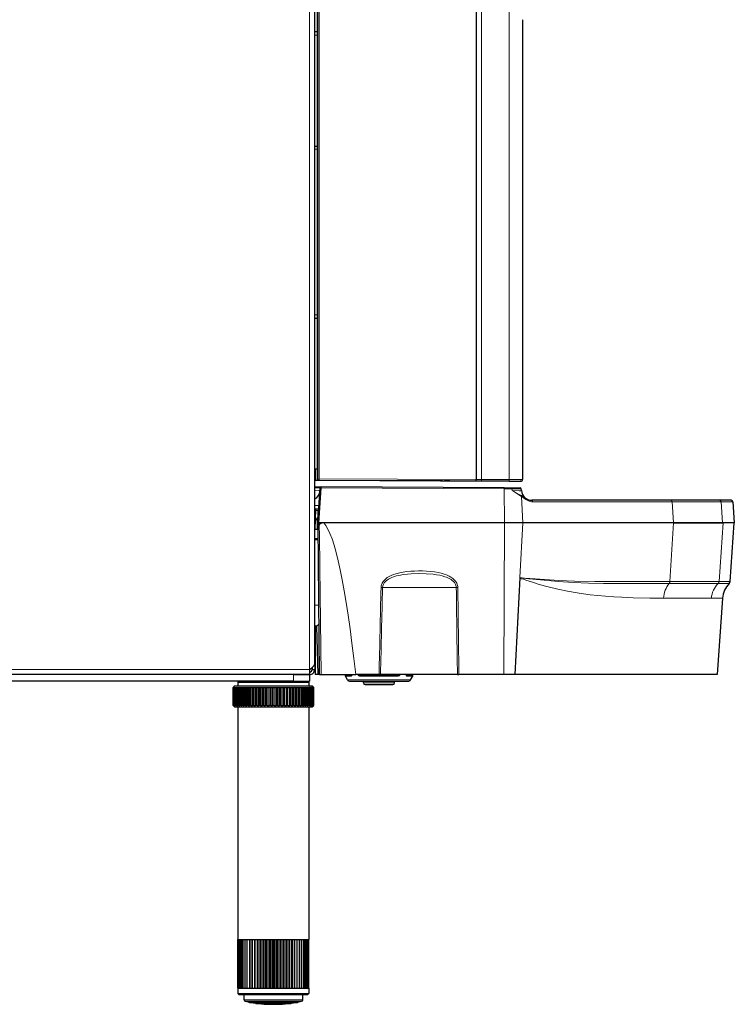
# Model space of a CAD drawing. Extents: x -370 to 1872, y -943 to 1937.
# Tile 19 of 43: x 1650 to 1872, y -16 to 288. Entities that reach past the tile are written whole.
import ezdxf

# ---------------------------------------------------------------- set-up
doc = ezdxf.new("R2010")
doc.units = 0

msp = doc.modelspace()

# ---------------------------------------------------------------- linework, layer by layer
at = {"color": 7, "lineweight": 15}
for p, q in [((1740.0802, 87.337265), (1740.0802, 719.127319)), ((1793.378296, 366.782043), (1793.378296, 146.136353)), ((1801.889404, 288.407501), (1801.889404, 146.096664)), ((1741.680176, 283.624542), (1742.447144, 283.611145)), ((1741.680176, 248.299118), (1742.447266, 248.312515)), ((1741.680176, 197.053864), (1742.447266, 197.040482)), ((1741.955933, 145.875763), (1741.955933, 149.446106)), ((1791.69751, 146.144196), (1742.947266, 146.371552)), ((1741.68042, 143.536926), (1743.390991, 143.53862)), ((1791.574707, 145.644592), (1742.600586, 145.872986)), ((1742.952026, 132.682953), (1743.711182, 143.53862)), ((1800.355713, 143.274506), (1743.711182, 143.53862)), ((1781.139893, 145.679626), (1780.627075, 145.679596)), ((1782.005493, 145.684418), (1805.284424, 145.575745)), ((1793.341064, 145.636353), (1791.574707, 145.644592)), ((1793.378296, 146.136353), (1791.69751, 146.144974)), ((1801.852173, 145.596649), (1793.341064, 145.636353)), ((1801.889404, 146.096664), (1793.378296, 146.136353)), ((1800.355713, 143.274506), (1800.407471, 132.682953)), ((1800.355713, 143.274506), (1802.752686, 143.263763)), ((1801.852173, 145.596649), (1805.573242, 145.579254)), ((1801.889404, 146.096664), (1806.075439, 146.079254)), ((1802.831421, 142.674728), (1802.752686, 143.263763)), ((1805.573242, 145.574387), (1805.284424, 145.575745)), ((1805.682129, 140.879639), (1806.106445, 132.682953)), ((1809.241333, 139.232819), (1852.360596, 139.232819)), ((1867.50061, 139.232819), (1852.360596, 139.232819)), ((1852.360596, 139.232819), (1852.744507, 132.682953)), ((1871.16272, 139.232819), (1867.50061, 139.232819)), ((1867.50061, 139.232819), (1867.957031, 132.682953)), ((1741.865234, 136.565155), (1742.742554, 136.565155)), ((1742.894531, 136.44603), (1742.70459, 136.44603)), ((1742.454712, 130.68309), (1742.428589, 133.675125)), ((1743.066284, 132.005554), (1742.743408, 131.998795)), ((1743.05835, 132.682953), (1743.066284, 132.005554)), ((1800.199097, 85.736946), (1800.428101, 132.682953)), ((1805.218262, 115.777733), (1806.093262, 132.682953)), ((1851.682983, 114.5495), (1852.74585, 132.682953)), ((1866.880127, 114.549553), (1868.144043, 132.682953)), ((1742.779419, 127.879608), (1741.680176, 127.879608)), ((1742.782837, 127.48484), (1741.680176, 127.48484)), ((1851.435303, 113.90712), (1866.585449, 113.90712)), ((1851.682983, 114.5495), (1866.880127, 114.549553)), ((1870.058472, 113.907127), (1866.585449, 113.90712)), ((1870.354004, 114.549515), (1866.880127, 114.549553)), ((1764.060059, 112.678772), (1762.673584, 112.678772)), ((1785.511841, 112.678772), (1764.060059, 112.678772)), ((1742.959595, 107.230904), (1741.680176, 107.237793)), ((1849.69751, 109.410446), (1864.523926, 109.410095)), ((1864.523926, 109.410095), (1867.989746, 109.410416)), ((1742.366577, 100.790848), (1741.680176, 100.794571)), ((1742.36499, 100.738724), (1741.680176, 100.743362)), ((1742.3573, 100.710861), (1741.680176, 100.71315)), ((1740.0802, 87.337265), (1299.280273, 87.337265)), ((1735.0802, 85.737259), (1735.0802, 83.737259)), ((1752.944458, 85.546638), (1751.093628, 85.546638)), ((1752.944458, 85.546638), (1752.941528, 85.736946)), ((1755.640991, 85.546638), (1755.642456, 85.736984)), ((1761.594727, 85.546638), (1755.640991, 85.546638)), ((1761.594727, 85.546638), (1767.548584, 85.546638)), ((1767.548584, 85.546638), (1767.547119, 85.736946)), ((1770.244995, 85.546638), (1770.248047, 85.736946)), ((1770.244995, 85.546638), (1772.095947, 85.546638)), ((1752.999634, 85.300995), (1751.160522, 85.300995)), ((1751.80603, 84.182945), (1761.594727, 84.182945)), ((1761.594727, 85.300995), (1755.678955, 85.300995)), ((1756.790405, 83.178581), (1761.594727, 83.178581)), ((1761.594727, 85.300995), (1767.510498, 85.300995)), ((1771.383423, 84.182945), (1761.594727, 84.182945)), ((1766.399048, 83.178581), (1761.594727, 83.178581)), ((1770.189819, 85.300995), (1772.028931, 85.300995)), ((1733.24292, -14.859764), (1719.780273, -14.859764)), ((1737.980225, -14.859764), (1733.24292, -14.859764)), ((1733.053101, -15.348862), (1720.176392, -15.348862)), ((1737.584106, -15.348862), (1733.053101, -15.348862))]:
    msp.add_line(p, q, dxfattribs=at)
at = {"color": 7, "lineweight": 30}
for p, q in [((1742.447266, 719.172729), (1742.447266, 145.873703)), ((1742.947266, 719.150391), (1742.947266, 146.371552)), ((1741.680176, 89.117493), (1741.680176, 718.737305)), ((1791.69751, 366.782043), (1791.69751, 146.144196)), ((1806.075439, 288.408936), (1806.075439, 288.397156)), ((1806.075439, 288.397156), (1806.075439, 146.079254)), ((1742.447266, 284.604065), (1741.680176, 284.617432)), ((1741.680176, 249.29895), (1742.447144, 249.312347)), ((1741.680176, 196.054016), (1742.447144, 196.040619)), ((1741.680176, 149.44371), (1741.955933, 149.446106)), ((1741.955933, 149.446106), (1742.447021, 149.450409)), ((1742.947266, 146.371552), (1742.947266, 145.872681)), ((1781.139893, 145.679626), (1741.679932, 145.863846)), ((1780.627075, 145.679596), (1741.679932, 145.86145)), ((1741.680176, 145.877045), (1741.955933, 145.875763)), ((1741.680176, 145.876587), (1781.820435, 145.689667)), ((1780.627075, 145.684006), (1741.680176, 145.865356)), ((1741.680176, 143.827072), (1743.69165, 143.817688)), ((1741.955933, 145.875763), (1742.447021, 145.873474)), ((1742.600586, 145.872986), (1742.447266, 145.873703)), ((1742.947266, 145.872681), (1742.600586, 145.872986)), ((1742.631836, 132.682953), (1743.390991, 143.53862)), ((1800.336304, 143.553574), (1743.69165, 143.817688)), ((1781.143677, 145.683975), (1780.630859, 145.68399)), ((1780.630859, 145.679596), (1781.143799, 145.679611)), ((1791.574707, 145.639359), (1781.256592, 145.687454)), ((1781.259521, 145.687851), (1781.820435, 145.685242)), ((1783.052368, 145.683914), (1781.820435, 145.689667)), ((1783.052368, 145.679504), (1781.820435, 145.685242)), ((1782.005493, 145.684891), (1782.005371, 145.688202)), ((1783.52832, 145.681686), (1782.005493, 145.688782)), ((1782.005493, 145.688766), (1805.284424, 145.580368)), ((1783.52832, 145.677307), (1782.005493, 145.684418)), ((1783.52832, 145.681686), (1783.052368, 145.683914)), ((1783.52832, 145.677307), (1783.052368, 145.679504)), ((1793.341064, 145.631134), (1791.574707, 145.639359)), ((1801.852173, 145.591446), (1793.341064, 145.631134)), ((1800.336304, 143.553574), (1802.640747, 143.542831)), ((1801.852173, 145.591446), (1805.573242, 145.574158)), ((1802.640869, 143.542831), (1805.338013, 143.530258)), ((1805.572754, 145.579025), (1805.284424, 145.580368)), ((1805.67627, 142.674728), (1805.635986, 143.25119)), ((1851.942505, 139.697952), (1808.868408, 139.697952)), ((1867.00354, 139.697952), (1851.942505, 139.697952)), ((1870.66394, 139.697952), (1867.00354, 139.697952)), ((1871.16272, 139.232819), (1871.620728, 132.682953)), ((1742.932617, 136.982941), (1741.680176, 136.982941)), ((1741.872559, 136.982941), (1741.762939, 130.70195)), ((1742.704834, 136.430771), (1742.70459, 136.44603)), ((1742.72583, 134.025085), (1742.704834, 136.430771)), ((1742.63208, 132.682953), (1742.952026, 132.682953)), ((1742.737427, 132.682953), (1742.743408, 131.998505)), ((1743.05603, 132.682953), (1742.737671, 132.682953)), ((1743.147217, 85.736946), (1742.743408, 131.998795)), ((1800.407471, 132.682953), (1742.952026, 132.682953)), ((1743.057983, 132.682953), (1743.05603, 132.682953)), ((1744.462402, 132.682953), (1743.05835, 132.682953)), ((1800.428101, 132.682953), (1744.462402, 132.682953)), ((1806.106445, 132.682953), (1800.407471, 132.682953)), ((1806.093262, 132.682953), (1800.428101, 132.682953)), ((1852.74585, 132.682953), (1806.093262, 132.682953)), ((1852.744507, 132.682953), (1806.106445, 132.682953)), ((1867.957031, 132.682953), (1852.744507, 132.682953)), ((1852.74585, 132.682953), (1868.144043, 132.682953)), ((1871.620728, 132.682953), (1867.957031, 132.682953)), ((1871.62207, 132.682953), (1868.144043, 132.682953)), ((1870.354004, 114.549515), (1871.62207, 132.682953)), ((1741.680176, 130.70195), (1741.762939, 130.70195)), ((1742.754883, 130.68309), (1741.680176, 130.68309)), ((1742.781128, 127.68309), (1741.680176, 127.68309)), ((1805.216553, 115.742821), (1803.65625, 85.736946)), ((1805.217285, 115.759689), (1805.216553, 115.742821)), ((1805.217285, 115.759689), (1805.218262, 115.777733)), ((1867.989746, 109.410416), (1866.334351, 85.736946)), ((1742.189941, 100.682945), (1741.680176, 100.682945)), ((1741.813721, 100.682945), (1741.813721, 85.736946)), ((1742.3573, 100.710861), (1742.365723, 100.713203)), ((1742.757812, 85.736946), (1742.363647, 100.789482)), ((1742.366089, 100.790733), (1742.36377, 100.789597)), ((1741.680176, 99.13726), (1741.680176, 87.337265)), ((1741.680176, 89.105804), (1741.680176, 89.117493)), ((1740.0802, 85.737259), (1299.280273, 85.737259)), ((1735.0802, 85.737259), (1550.337036, 85.737259)), ((1735.0802, 85.737259), (1740.0802, 85.737259)), ((1740.0802, 87.337265), (1740.0802, 85.737259)), ((1740.0802, 85.737259), (1740.0802, 83.737259)), ((1740.880249, 87.930672), (1740.880249, 87.337265)), ((1740.880249, 87.337265), (1741.680176, 87.337265)), ((1742.757812, 85.736946), (1741.813721, 85.736946)), ((1743.147217, 85.736946), (1742.757812, 85.736946)), ((1743.147461, 85.736946), (1743.626465, 85.736946)), ((1743.626465, 85.736946), (1754.359131, 85.736946)), ((1751.093628, 85.546638), (1751.091919, 85.736946)), ((1761.60791, 85.736946), (1754.359131, 85.736946)), ((1762.05896, 85.736946), (1761.60791, 85.736946)), ((1763.15686, 85.736946), (1762.05896, 85.736946)), ((1785.864868, 85.736946), (1763.15686, 85.736946)), ((1772.095947, 85.546638), (1772.097534, 85.736946)), ((1785.864868, 85.736946), (1786.331543, 85.736946)), ((1800.199097, 85.736946), (1786.331543, 85.736946)), ((1803.65625, 85.736946), (1800.199097, 85.736946)), ((1866.334351, 85.736946), (1803.65271, 85.736946)), ((1735.0802, 83.737259), (1550.337036, 83.737259)), ((1718.180176, 83.737259), (1717.880249, 83.437263)), ((1717.880249, 83.437263), (1723.606567, 83.437263)), ((1717.880249, 83.437263), (1717.880249, 82.237267)), ((1718.180176, 83.737259), (1723.750366, 83.737259)), ((1723.606567, 83.437263), (1739.880249, 83.437263)), ((1723.750366, 83.737259), (1739.5802, 83.737259)), ((1735.0802, 83.737259), (1740.0802, 83.737259)), ((1739.5802, 83.737259), (1739.880249, 83.437263)), ((1739.880249, 83.437263), (1739.880249, 82.237267)), ((1739.880249, 83.437263), (1739.880249, 82.237267)), ((1751.80603, 84.182945), (1751.160522, 85.300995)), ((1752.672119, 83.682945), (1761.594727, 83.682945)), ((1756.790405, 83.178581), (1756.786011, 83.682945)), ((1757.290405, 82.682945), (1761.594727, 82.682945)), ((1761.594727, 83.682945), (1770.517334, 83.682945)), ((1761.594727, 82.682945), (1765.899048, 82.682945)), ((1766.399048, 83.178581), (1766.403442, 83.682945)), ((1771.383423, 84.182945), (1772.028931, 85.300995)), ((1716.880249, 82.237267), (1716.380249, 81.737267)), ((1716.380249, 81.737267), (1716.38269, 81.737267)), ((1716.38269, 81.737267), (1716.408447, 81.737267)), ((1716.38269, 76.237267), (1716.38269, 81.737267)), ((1716.408447, 76.237267), (1716.408447, 81.737267)), ((1716.408447, 81.737267), (1716.452026, 81.737267)), ((1716.452026, 81.737267), (1716.529175, 81.737267)), ((1716.452026, 76.237267), (1716.452026, 81.737267)), ((1716.529175, 76.237267), (1716.529175, 81.737267)), ((1716.529175, 81.737267), (1716.615967, 81.737267)), ((1716.615967, 81.737267), (1716.743896, 81.737267)), ((1716.615967, 76.237267), (1716.615967, 81.737267)), ((1716.743896, 76.237267), (1716.743896, 81.737267)), ((1716.743896, 81.737267), (1716.873291, 81.737267)), ((1716.873291, 81.737267), (1717.050903, 81.737267)), ((1716.873291, 76.237267), (1716.873291, 81.737267)), ((1716.880249, 82.237267), (1739.411255, 82.237267)), ((1717.050903, 76.237267), (1717.050903, 81.737267)), ((1717.050903, 81.737267), (1717.221924, 81.737267)), ((1717.221924, 81.737267), (1717.447998, 81.737267)), ((1717.221924, 76.237267), (1717.221924, 81.737267)), ((1717.447998, 76.237267), (1717.447998, 81.737267)), ((1717.447998, 81.737267), (1717.659302, 81.737267)), ((1717.659302, 81.737267), (1717.932129, 81.737267)), ((1717.659302, 76.237267), (1717.659302, 81.737267)), ((1717.932129, 76.237267), (1717.932129, 81.737267)), ((1717.932129, 81.737267), (1718.182129, 81.737267)), ((1718.182129, 76.237267), (1718.182129, 81.737267)), ((1718.182129, 81.737267), (1718.499512, 81.737267)), ((1718.499512, 76.237267), (1718.499512, 81.737267)), ((1718.499512, 81.737267), (1718.786255, 81.737267)), ((1718.786255, 76.237267), (1718.786255, 81.737267)), ((1718.786255, 81.737267), (1719.145874, 81.737267)), ((1719.145874, 76.237267), (1719.145874, 81.737267)), ((1719.145874, 81.737267), (1719.467285, 81.737267)), ((1719.467285, 76.237267), (1719.467285, 81.737267)), ((1719.467285, 81.737267), (1719.866333, 81.737267)), ((1719.866333, 76.237267), (1719.866333, 81.737267)), ((1719.866333, 81.737267), (1720.219971, 81.737267)), ((1720.219971, 76.237267), (1720.219971, 81.737267)), ((1720.219971, 81.737267), (1720.655518, 81.737267)), ((1720.655518, 76.237267), (1720.655518, 81.737267)), ((1720.655518, 81.737267), (1721.038452, 81.737267)), ((1720.976929, 76.237267), (1720.976929, 81.737267)), ((1721.038452, 76.237267), (1721.038452, 81.737267)), ((1721.038452, 81.737267), (1721.507202, 81.737267)), ((1721.507202, 76.237267), (1721.507202, 81.737267)), ((1721.507202, 81.737267), (1721.916748, 81.737267)), ((1721.793945, 76.237267), (1721.793945, 81.737267)), ((1721.916748, 76.237267), (1721.916748, 81.737267)), ((1721.916748, 81.737267), (1722.414917, 81.737267)), ((1722.414917, 76.237267), (1722.414917, 81.737267)), ((1722.414917, 81.737267), (1722.8479, 81.737267)), ((1722.665039, 76.237267), (1722.665039, 81.737267)), ((1722.8479, 76.237267), (1722.8479, 81.737267)), ((1722.8479, 81.737267), (1723.371948, 81.737267)), ((1723.371948, 76.237267), (1723.371948, 81.737267)), ((1723.371948, 81.737267), (1723.825195, 81.737267)), ((1723.583252, 76.237267), (1723.583252, 81.737267)), ((1723.825195, 76.237267), (1723.825195, 81.737267)), ((1723.825195, 81.737267), (1724.37085, 81.737267)), ((1724.37085, 76.237267), (1724.37085, 81.737267)), ((1724.37085, 81.737267), (1724.84082, 81.737267)), ((1724.541992, 76.237267), (1724.541992, 81.737267)), ((1724.84082, 76.237267), (1724.84082, 81.737267)), ((1724.84082, 81.737267), (1725.404175, 81.737267)), ((1725.404175, 76.237267), (1725.404175, 81.737267)), ((1725.404175, 81.737267), (1725.887085, 81.737267)), ((1725.533569, 76.237267), (1725.533569, 81.737267)), ((1725.887085, 76.237267), (1725.887085, 81.737267)), ((1725.887085, 81.737267), (1726.463867, 81.737267)), ((1726.463867, 76.237267), (1726.463867, 81.737267)), ((1726.463867, 81.737267), (1726.956299, 81.737267)), ((1726.550659, 76.237267), (1726.550659, 81.737267)), ((1726.956299, 76.237267), (1726.956299, 81.737267)), ((1726.956299, 81.737267), (1727.541992, 81.737267)), ((1727.541992, 76.237267), (1727.541992, 81.737267)), ((1727.541992, 81.737267), (1728.040039, 81.737267)), ((1727.585571, 76.237267), (1727.585571, 81.737267)), ((1728.040039, 76.237267), (1728.040039, 81.737267)), ((1728.040039, 81.737267), (1728.630249, 81.737267)), ((1728.630249, 76.237267), (1728.630249, 81.737267)), ((1728.630249, 81.737267), (1729.130249, 81.737267)), ((1729.130249, 76.237267), (1729.130249, 81.737267)), ((1729.130249, 81.737267), (1729.720459, 81.737267)), ((1729.720459, 76.237267), (1729.720459, 81.737267)), ((1729.720459, 81.737267), (1730.218506, 81.737267)), ((1730.174927, 76.237267), (1730.174927, 81.737267)), ((1730.218506, 81.737267), (1730.804199, 81.737267)), ((1730.218506, 76.237267), (1730.218506, 81.737267)), ((1730.804199, 76.237267), (1730.804199, 81.737267)), ((1730.804199, 81.737267), (1731.296631, 81.737267)), ((1731.209717, 76.237267), (1731.209717, 81.737267)), ((1731.296631, 81.737267), (1731.873291, 81.737267)), ((1731.296631, 76.237267), (1731.296631, 81.737267)), ((1731.873291, 76.237267), (1731.873291, 81.737267)), ((1731.873291, 81.737267), (1732.356323, 81.737267)), ((1732.226807, 76.237267), (1732.226807, 81.737267)), ((1732.356323, 81.737267), (1732.919678, 81.737267)), ((1732.356323, 76.237267), (1732.356323, 81.737267)), ((1732.919678, 76.237267), (1732.919678, 81.737267)), ((1732.919678, 81.737267), (1733.389526, 81.737267)), ((1733.218506, 76.237267), (1733.218506, 81.737267)), ((1733.389526, 81.737267), (1733.935303, 81.737267)), ((1733.389526, 76.237267), (1733.389526, 81.737267)), ((1733.935303, 76.237267), (1733.935303, 81.737267)), ((1733.935303, 81.737267), (1734.388428, 81.737267)), ((1734.177124, 76.237267), (1734.177124, 81.737267)), ((1734.388428, 81.737267), (1734.912476, 81.737267)), ((1734.388428, 76.237267), (1734.388428, 81.737267)), ((1734.912476, 76.237267), (1734.912476, 81.737267)), ((1734.912476, 81.737267), (1735.345459, 81.737267)), ((1735.095459, 76.237267), (1735.095459, 81.737267)), ((1735.345459, 81.737267), (1735.84375, 81.737267)), ((1735.345459, 76.237267), (1735.345459, 81.737267)), ((1735.84375, 76.237267), (1735.84375, 81.737267)), ((1735.84375, 81.737267), (1736.253296, 81.737267)), ((1735.966431, 76.237267), (1735.966431, 81.737267)), ((1736.253296, 81.737267), (1736.721924, 81.737267)), ((1736.253296, 76.237267), (1736.253296, 81.737267)), ((1736.721924, 76.237267), (1736.721924, 81.737267)), ((1736.721924, 81.737267), (1737.10498, 81.737267)), ((1736.783447, 76.237267), (1736.783447, 81.737267)), ((1737.10498, 76.237267), (1737.10498, 81.737267)), ((1737.10498, 81.737267), (1737.540527, 81.737267)), ((1737.540527, 76.237267), (1737.540527, 81.737267)), ((1737.540527, 81.737267), (1737.894043, 81.737267)), ((1737.894043, 76.237267), (1737.894043, 81.737267)), ((1737.894043, 81.737267), (1738.293213, 81.737267)), ((1738.293213, 76.237267), (1738.293213, 81.737267)), ((1738.293213, 81.737267), (1738.614502, 81.737267)), ((1738.614502, 81.737267), (1738.974121, 81.737267)), ((1738.614502, 76.237267), (1738.614502, 81.737267)), ((1738.974121, 76.237267), (1738.974121, 81.737267)), ((1738.974121, 81.737267), (1739.260986, 81.737267)), ((1739.260986, 76.237267), (1739.260986, 81.737267)), ((1739.260986, 81.737267), (1739.578369, 81.737267)), ((1739.411255, 82.237267), (1740.880249, 82.237267)), ((1739.578369, 76.237267), (1739.578369, 81.737267)), ((1739.578369, 81.737267), (1739.828369, 81.737267)), ((1739.828369, 81.737267), (1739.849976, 81.737267)), ((1739.828369, 76.237267), (1739.828369, 81.737267)), ((1739.849976, 81.737267), (1740.101074, 81.737267)), ((1740.3125, 81.737267), (1740.101074, 81.737267)), ((1740.101074, 76.237267), (1740.101074, 81.737267)), ((1740.3125, 81.737267), (1740.538574, 81.737267)), ((1740.3125, 76.237267), (1740.3125, 81.737267)), ((1740.709473, 81.737267), (1740.538574, 81.737267)), ((1740.538574, 76.237267), (1740.538574, 81.737267)), ((1740.709473, 81.737267), (1740.887207, 81.737267)), ((1740.709473, 76.237267), (1740.709473, 81.737267)), ((1740.880249, 82.237267), (1741.380249, 81.737267)), ((1741.016602, 81.737267), (1740.887207, 81.737267)), ((1740.887207, 76.237267), (1740.887207, 81.737267)), ((1741.016602, 81.737267), (1741.144409, 81.737267)), ((1741.016602, 76.237267), (1741.016602, 81.737267)), ((1741.231201, 81.737267), (1741.144409, 81.737267)), ((1741.144409, 76.237267), (1741.144409, 81.737267)), ((1741.231201, 81.737267), (1741.30835, 81.737267)), ((1741.231201, 76.237267), (1741.231201, 81.737267)), ((1741.351929, 81.737267), (1741.30835, 81.737267)), ((1741.30835, 76.237267), (1741.30835, 81.737267)), ((1741.351929, 81.737267), (1741.377686, 81.737267)), ((1741.351929, 76.237267), (1741.351929, 81.737267)), ((1741.377686, 76.237267), (1741.377686, 81.737267)), ((1741.377686, 76.237267), (1741.377686, 81.737267)), ((1741.379883, 81.737267), (1741.377686, 81.737267)), ((1741.377686, 76.237267), (1741.377686, 81.737267)), ((1741.377686, 76.237267), (1741.377686, 81.737267)), ((1716.880249, 75.737267), (1716.380249, 76.237267)), ((1716.382324, 76.237267), (1716.380249, 76.237267)), ((1716.880249, 75.737267), (1716.380249, 76.237267)), ((1716.38269, 76.237267), (1716.408447, 76.237267)), ((1716.452026, 76.237267), (1716.408447, 76.237267)), ((1716.452026, 76.237267), (1716.529175, 76.237267)), ((1716.615967, 76.237267), (1716.529175, 76.237267)), ((1716.615967, 76.237267), (1716.743896, 76.237267)), ((1716.873291, 76.237267), (1716.743896, 76.237267)), ((1716.873291, 76.237267), (1717.050903, 76.237267)), ((1717.221924, 76.237267), (1717.050903, 76.237267)), ((1717.221924, 76.237267), (1717.447998, 76.237267)), ((1717.659302, 76.237267), (1717.447998, 76.237267)), ((1717.659302, 76.237267), (1717.932129, 76.237267)), ((1718.182129, 76.237267), (1717.932129, 76.237267)), ((1718.182129, 76.237267), (1718.499512, 76.237267)), ((1718.786255, 76.237267), (1718.499512, 76.237267)), ((1718.786255, 76.237267), (1719.145874, 76.237267)), ((1719.467285, 76.237267), (1719.145874, 76.237267)), ((1719.467285, 76.237267), (1719.866333, 76.237267)), ((1720.219971, 76.237267), (1719.866333, 76.237267)), ((1720.219971, 76.237267), (1720.655518, 76.237267)), ((1721.038452, 76.237267), (1720.655518, 76.237267)), ((1721.038452, 76.237267), (1721.507202, 76.237267)), ((1721.916748, 76.237267), (1721.507202, 76.237267)), ((1721.916748, 76.237267), (1722.414917, 76.237267)), ((1722.8479, 76.237267), (1722.414917, 76.237267)), ((1722.8479, 76.237267), (1723.371948, 76.237267)), ((1723.825195, 76.237267), (1723.371948, 76.237267)), ((1723.825195, 76.237267), (1724.37085, 76.237267)), ((1724.84082, 76.237267), (1724.37085, 76.237267)), ((1724.84082, 76.237267), (1725.404175, 76.237267)), ((1725.887085, 76.237267), (1725.404175, 76.237267)), ((1725.887085, 76.237267), (1726.463867, 76.237267)), ((1726.956299, 76.237267), (1726.463867, 76.237267)), ((1726.956299, 76.237267), (1727.541992, 76.237267)), ((1728.040039, 76.237267), (1727.541992, 76.237267)), ((1728.040039, 76.237267), (1728.630249, 76.237267)), ((1729.130249, 76.237267), (1728.630249, 76.237267)), ((1729.130249, 76.237267), (1729.720459, 76.237267)), ((1730.218506, 76.237267), (1729.720459, 76.237267)), ((1730.218506, 76.237267), (1730.804199, 76.237267)), ((1731.296631, 76.237267), (1730.804199, 76.237267)), ((1731.296631, 76.237267), (1731.873291, 76.237267)), ((1732.356323, 76.237267), (1731.873291, 76.237267)), ((1732.356323, 76.237267), (1732.919678, 76.237267)), ((1733.389526, 76.237267), (1732.919678, 76.237267)), ((1733.389526, 76.237267), (1733.935303, 76.237267)), ((1734.388428, 76.237267), (1733.935303, 76.237267)), ((1734.388428, 76.237267), (1734.912476, 76.237267)), ((1735.345459, 76.237267), (1734.912476, 76.237267)), ((1735.345459, 76.237267), (1735.84375, 76.237267)), ((1736.253296, 76.237267), (1735.84375, 76.237267)), ((1736.253296, 76.237267), (1736.721924, 76.237267)), ((1737.10498, 76.237267), (1736.721924, 76.237267)), ((1737.10498, 76.237267), (1737.540527, 76.237267)), ((1737.894043, 76.237267), (1737.540527, 76.237267)), ((1737.894043, 76.237267), (1738.293213, 76.237267)), ((1738.614502, 76.237267), (1738.293213, 76.237267)), ((1738.614502, 76.237267), (1738.974121, 76.237267)), ((1739.260986, 76.237267), (1738.974121, 76.237267)), ((1739.260986, 76.237267), (1739.578369, 76.237267)), ((1739.828369, 76.237267), (1739.578369, 76.237267)), ((1739.828369, 76.237267), (1739.849976, 76.237267)), ((1739.849976, 76.237267), (1740.101074, 76.237267)), ((1740.3125, 76.237267), (1740.101074, 76.237267)), ((1740.3125, 76.237267), (1740.538574, 76.237267)), ((1740.709473, 76.237267), (1740.538574, 76.237267)), ((1740.709473, 76.237267), (1740.887207, 76.237267)), ((1740.880249, 75.737267), (1741.380249, 76.237267)), ((1740.880249, 75.737267), (1741.380249, 76.237267)), ((1741.016602, 76.237267), (1740.887207, 76.237267)), ((1741.016602, 76.237267), (1741.144409, 76.237267)), ((1741.231201, 76.237267), (1741.144409, 76.237267)), ((1741.231201, 76.237267), (1741.30835, 76.237267)), ((1741.351929, 76.237267), (1741.30835, 76.237267)), ((1741.351929, 76.237267), (1741.377686, 76.237267)), ((1741.379883, 76.237267), (1741.377686, 76.237267)), ((1716.880249, 75.737267), (1739.411255, 75.737267)), ((1717.880249, 75.737267), (1717.880249, 3.737259)), ((1739.411255, 75.737267), (1740.880249, 75.737267)), ((1739.880249, 75.737267), (1739.880249, 3.737259)), ((1739.880249, 75.737267), (1739.880249, 3.737259)), ((1717.881104, -11.262741), (1717.881104, 3.737259)), ((1717.88147, 3.737259), (1717.939453, 3.737259)), ((1717.88147, -11.262741), (1717.88147, 3.737259)), ((1717.939453, -11.262741), (1717.939453, 3.737259)), ((1717.941528, 3.737259), (1718.087769, 3.737259)), ((1717.941528, -11.262741), (1717.941528, 3.737259)), ((1718.087769, -11.262741), (1718.087769, 3.737259)), ((1718.091675, 3.737259), (1718.324951, 3.737259)), ((1718.091675, -11.262741), (1718.091675, 3.737259)), ((1718.324951, -11.262741), (1718.324951, 3.737259)), ((1718.330566, 3.737259), (1718.649048, 3.737259)), ((1718.330566, -11.262741), (1718.330566, 3.737259)), ((1718.649048, -11.262741), (1718.649048, 3.737259)), ((1718.65625, 3.737259), (1719.057373, 3.737259)), ((1718.65625, -11.262741), (1718.65625, 3.737259)), ((1719.057373, -11.262741), (1719.057373, 3.737259)), ((1719.066162, 3.737259), (1719.546387, 3.737259)), ((1719.066162, -11.262741), (1719.066162, 3.737259)), ((1719.546387, -11.262741), (1719.546387, 3.737259)), ((1719.556885, 3.737259), (1720.112427, 3.737259)), ((1719.556885, -11.262741), (1719.556885, 3.737259)), ((1720.112427, -11.262741), (1720.112427, 3.737259)), ((1720.12439, 3.737259), (1720.750488, 3.737259)), ((1720.12439, -11.262741), (1720.12439, 3.737259)), ((1720.750488, -11.262741), (1720.750488, 3.737259)), ((1720.763916, 3.737259), (1721.455566, 3.737259)), ((1720.763916, -11.262741), (1720.763916, 3.737259)), ((1721.455566, 3.737259), (1721.627197, 3.737259)), ((1721.455566, 3.737259), (1721.455566, -11.262741)), ((1721.612671, -11.262741), (1721.612671, 3.737259)), ((1721.627197, -11.262741), (1721.627197, 3.737259)), ((1721.64209, 3.737259), (1722.406616, 3.737259)), ((1721.64209, -11.262741), (1721.64209, 3.737259)), ((1722.329468, -11.262741), (1722.329468, 3.737259)), ((1722.406616, -11.262741), (1722.406616, 3.737259)), ((1722.422607, 3.737259), (1723.239258, 3.737259)), ((1722.422607, -11.262741), (1722.422607, 3.737259)), ((1723.100098, -11.262741), (1723.100098, 3.737259)), ((1723.239258, -11.262741), (1723.239258, 3.737259)), ((1723.256226, 3.737259), (1723.606567, 3.737259)), ((1723.256226, -11.262741), (1723.256226, 3.737259)), ((1723.606567, 3.737259), (1723.682129, 3.737259)), ((1723.682129, 3.737259), (1724.118408, 3.737259)), ((1723.918457, -11.262741), (1723.918457, 3.737259)), ((1724.118408, -11.262741), (1724.118408, 3.737259)), ((1724.13623, 3.737259), (1725.036621, 3.737259)), ((1724.13623, -11.262741), (1724.13623, 3.737259)), ((1724.777588, -11.262741), (1724.777588, 3.737259)), ((1725.036621, -11.262741), (1725.036621, 3.737259)), ((1725.055176, 3.737259), (1725.986572, 3.737259)), ((1725.055176, -11.262741), (1725.055176, 3.737259)), ((1725.67041, -11.262741), (1725.67041, 3.737259)), ((1725.986572, -11.262741), (1725.986572, 3.737259)), ((1726.005615, 3.737259), (1726.960327, 3.737259)), ((1726.005615, -11.262741), (1726.005615, 3.737259)), ((1726.589722, -11.262741), (1726.589722, 3.737259)), ((1726.960327, -11.262741), (1726.960327, 3.737259)), ((1726.979858, 3.737259), (1727.949951, 3.737259)), ((1726.979858, -11.262741), (1726.979858, 3.737259)), ((1727.527832, -11.262741), (1727.527832, 3.737259)), ((1727.949951, -11.262741), (1727.949951, 3.737259)), ((1727.969604, 3.737259), (1728.947144, 3.737259)), ((1727.969604, -11.262741), (1727.969604, 3.737259)), ((1728.477173, -11.262741), (1728.477173, 3.737259)), ((1728.947144, -11.262741), (1728.947144, 3.737259)), ((1728.966919, 3.737259), (1729.943848, 3.737259)), ((1728.966919, -11.262741), (1728.966919, 3.737259)), ((1729.429688, -11.262741), (1729.429688, 3.737259)), ((1729.943848, -11.262741), (1729.943848, 3.737259)), ((1729.963501, 3.737259), (1730.931641, 3.737259)), ((1729.963501, -11.262741), (1729.963501, 3.737259)), ((1730.377808, -11.262741), (1730.377808, 3.737259)), ((1730.931641, -11.262741), (1730.931641, 3.737259)), ((1730.951172, 3.737259), (1731.90271, 3.737259)), ((1730.951172, -11.262741), (1730.951172, 3.737259)), ((1731.313599, -11.262741), (1731.313599, 3.737259)), ((1731.90271, -11.262741), (1731.90271, 3.737259)), ((1731.921753, 3.737259), (1732.848877, 3.737259)), ((1731.921753, -11.262741), (1731.921753, 3.737259)), ((1732.229248, -11.262741), (1732.229248, 3.737259)), ((1732.848877, -11.262741), (1732.848877, 3.737259)), ((1732.86731, 3.737259), (1733.762329, 3.737259)), ((1732.86731, -11.262741), (1732.86731, 3.737259)), ((1733.117432, -11.262741), (1733.117432, 3.737259)), ((1733.762329, -11.262741), (1733.762329, 3.737259)), ((1733.780029, 3.737259), (1734.63562, 3.737259)), ((1733.780029, -11.262741), (1733.780029, 3.737259)), ((1733.970703, -11.262741), (1733.970703, 3.737259)), ((1734.63562, -11.262741), (1734.63562, 3.737259)), ((1734.652466, 3.737259), (1735.461548, 3.737259)), ((1734.652466, -11.262741), (1734.652466, 3.737259)), ((1734.782104, -11.262741), (1734.782104, 3.737259)), ((1735.461548, -11.262741), (1735.461548, 3.737259)), ((1735.477417, 3.737259), (1736.233276, 3.737259)), ((1735.477417, -11.262741), (1735.477417, 3.737259)), ((1735.544922, -11.262741), (1735.544922, 3.737259)), ((1736.233276, -11.262741), (1736.233276, 3.737259)), ((1736.248047, 3.737259), (1736.94458, 3.737259)), ((1736.248047, -11.262741), (1736.248047, 3.737259)), ((1736.252808, -11.262741), (1736.252808, 3.737259)), ((1736.94458, -11.262741), (1736.94458, 3.737259)), ((1736.958008, 3.737259), (1737.589355, 3.737259)), ((1736.958008, -11.262741), (1736.958008, 3.737259)), ((1737.589355, -11.262741), (1737.589355, 3.737259)), ((1737.60144, 3.737259), (1738.162598, 3.737259)), ((1737.60144, -11.262741), (1737.60144, 3.737259)), ((1738.162598, -11.262741), (1738.162598, 3.737259)), ((1738.173096, 3.737259), (1738.659302, 3.737259)), ((1738.173096, -11.262741), (1738.173096, 3.737259)), ((1738.659302, -11.262741), (1738.659302, 3.737259)), ((1738.668335, 3.737259), (1739.075562, 3.737259)), ((1738.668335, -11.262741), (1738.668335, 3.737259)), ((1739.075562, -11.262741), (1739.075562, 3.737259)), ((1739.083008, 3.737259), (1739.407837, 3.737259)), ((1739.083008, -11.262741), (1739.083008, 3.737259)), ((1739.407837, -11.262741), (1739.407837, 3.737259)), ((1739.413574, 3.737259), (1739.653564, 3.737259)), ((1739.413574, -11.262741), (1739.413574, 3.737259)), ((1739.653564, -11.262741), (1739.653564, 3.737259)), ((1739.657471, 3.737259), (1739.810547, 3.737259)), ((1739.657471, -11.262741), (1739.657471, 3.737259)), ((1739.810547, -11.262741), (1739.810547, 3.737259)), ((1739.812744, 3.737259), (1739.877563, 3.737259)), ((1739.812744, -11.262741), (1739.812744, 3.737259)), ((1739.877563, -11.262741), (1739.877563, 3.737259)), ((1739.878052, 3.737259), (1739.880249, 3.737259)), ((1739.878052, -11.262741), (1739.878052, 3.737259)), ((1739.878052, -11.262741), (1739.878052, 3.737259)), ((1717.880249, -11.262741), (1717.880249, -12.962738)), ((1717.88147, -11.262741), (1717.939453, -11.262741)), ((1717.941528, -11.262741), (1718.087769, -11.262741)), ((1718.091675, -11.262741), (1718.324951, -11.262741)), ((1718.330566, -11.262741), (1718.649048, -11.262741)), ((1718.65625, -11.262741), (1719.057373, -11.262741)), ((1719.066162, -11.262741), (1719.546387, -11.262741)), ((1719.556885, -11.262741), (1720.112427, -11.262741)), ((1720.12439, -11.262741), (1720.750488, -11.262741)), ((1720.763916, -11.262741), (1721.455566, -11.262741)), ((1721.455566, -11.262741), (1721.627197, -11.262741)), ((1721.64209, -11.262741), (1722.406616, -11.262741)), ((1722.422607, -11.262741), (1723.239258, -11.262741)), ((1723.256226, -11.262741), (1723.606567, -11.262741)), ((1723.606567, -11.262741), (1723.682129, -11.262741)), ((1723.682129, -11.262741), (1724.118408, -11.262741)), ((1724.13623, -11.262741), (1725.036621, -11.262741)), ((1725.055176, -11.262741), (1725.986572, -11.262741)), ((1726.005615, -11.262741), (1726.960327, -11.262741)), ((1726.979858, -11.262741), (1727.949951, -11.262741)), ((1727.969604, -11.262741), (1728.947144, -11.262741)), ((1728.966919, -11.262741), (1729.943848, -11.262741)), ((1729.963501, -11.262741), (1730.931641, -11.262741)), ((1730.951172, -11.262741), (1731.90271, -11.262741)), ((1731.921753, -11.262741), (1732.848877, -11.262741)), ((1732.86731, -11.262741), (1733.762329, -11.262741)), ((1733.780029, -11.262741), (1734.63562, -11.262741)), ((1734.652466, -11.262741), (1735.461548, -11.262741)), ((1735.477417, -11.262741), (1736.233276, -11.262741)), ((1736.248047, -11.262741), (1736.94458, -11.262741)), ((1736.958008, -11.262741), (1737.589355, -11.262741)), ((1737.60144, -11.262741), (1738.162598, -11.262741)), ((1738.173096, -11.262741), (1738.659302, -11.262741)), ((1738.668335, -11.262741), (1739.075562, -11.262741)), ((1739.083008, -11.262741), (1739.407837, -11.262741)), ((1739.413574, -11.262741), (1739.653564, -11.262741)), ((1739.657471, -11.262741), (1739.810547, -11.262741)), ((1739.812744, -11.262741), (1739.877563, -11.262741)), ((1739.878052, -11.262741), (1739.880249, -11.262741)), ((1739.880249, -11.262741), (1739.880249, -12.962738)), ((1739.880249, -11.262741), (1739.880249, -12.962738)), ((1717.880249, -12.962738), (1723.606567, -12.962738)), ((1718.180176, -13.262741), (1717.880249, -12.962738)), ((1718.180176, -13.262741), (1717.880249, -12.962738)), ((1718.180176, -13.262741), (1723.750366, -13.262741)), ((1719.780273, -14.859764), (1719.780273, -13.262741)), ((1723.606567, -12.962738), (1739.880249, -12.962738)), ((1723.750366, -13.262741), (1739.5802, -13.262741)), ((1737.980225, -14.859764), (1737.980225, -13.262451)), ((1737.980225, -14.859764), (1737.980225, -13.262741)), ((1739.5802, -13.262741), (1739.880249, -12.962738)), ((1739.5802, -13.262741), (1739.880249, -12.962738)), ((1732.623047, -15.529076), (1721.073242, -15.529076)), ((1721.441162, -15.690643), (1721.979736, -15.690643)), ((1721.919189, -15.690643), (1721.441162, -15.690643)), ((1721.441162, -15.690643), (1732.446655, -15.690643)), ((1721.979858, -15.690643), (1721.441162, -15.690643)), ((1731.556396, -15.88929), (1723.298096, -15.88929)), ((1723.647461, -16.031555), (1724.484619, -16.031555)), ((1724.484619, -16.031555), (1723.647461, -16.031555)), ((1723.647461, -16.031555), (1731.388916, -16.031555)), ((1724.484619, -16.031555), (1723.647461, -16.031555)), ((1730.330078, -16.153473), (1725.856079, -16.153473)), ((1727.587036, -16.274994), (1726.182739, -16.274994)), ((1727.587036, -16.274994), (1726.182739, -16.274994)), ((1726.183105, -16.274994), (1730.173462, -16.274994)), ((1726.183105, -16.274994), (1730.173462, -16.274994)), ((1731.577393, -16.274994), (1727.587036, -16.274994)), ((1731.577393, -16.274994), (1727.587036, -16.274994)), ((1730.173462, -16.274994), (1731.577637, -16.274994)), ((1730.173462, -16.274994), (1731.577637, -16.274994)), ((1731.904419, -16.153473), (1730.330078, -16.153473)), ((1731.388916, -16.031555), (1734.112915, -16.031555)), ((1734.46228, -15.88929), (1731.556396, -15.88929)), ((1732.446655, -15.690643), (1736.319214, -15.690643)), ((1736.687256, -15.529076), (1732.623047, -15.529076)), ((1733.275757, -16.031555), (1734.112915, -16.031555)), ((1734.112915, -16.031555), (1733.275879, -16.031555)), ((1734.112915, -16.031555), (1733.297729, -16.031555)), ((1736.319214, -15.690643), (1735.78064, -15.690643)), ((1735.78064, -15.690643), (1736.319214, -15.690643)), ((1736.319214, -15.690643), (1735.78064, -15.690643))]:
    msp.add_line(p, q, dxfattribs=at)
for points in [[(1791.574707, 145.644592), (1791.593994, 145.651108), (1791.606445, 145.662582), (1791.630127, 145.700867), (1791.657227, 145.779358), (1791.69751, 146.144196)], [(1744.462402, 132.682953), (1743.975952, 132.636063), (1743.609863, 132.521759), (1743.399902, 132.408249), (1743.237549, 132.277802), (1743.094604, 132.085236), (1743.066284, 132.005554)], [(1743.010254, 101.420403), (1742.634644, 101.038132), (1742.434082, 100.844421), (1742.372437, 100.793526), (1742.366577, 100.790848)], [(1740.0802, 87.337265), (1740.807373, 87.871979), (1741.135254, 88.153313), (1741.346436, 88.372017), (1741.515015, 88.598), (1741.637451, 88.854614), (1741.680176, 89.117493)]]:
    msp.add_lwpolyline(points, dxfattribs=at)
at = {"color": 7, "lineweight": 15}
for points in [[(1802.752686, 143.263763), (1805.365723, 143.255844), (1805.632446, 143.251724), (1805.635986, 143.25119)], [(1743.330566, 142.674728), (1743.329224, 142.675827), (1743.325928, 142.676788), (1743.288452, 142.682159), (1742.966797, 142.70697), (1741.680176, 142.780136)], [(1802.831421, 142.674728), (1804.985229, 142.630463), (1805.558228, 142.647171), (1805.640137, 142.657867), (1805.663574, 142.664154), (1805.672485, 142.668701), (1805.675049, 142.671051), (1805.676025, 142.672882), (1805.67627, 142.674728)], [(1802.831421, 142.674728), (1802.983398, 142.580933), (1805.682129, 140.879639)], [(1805.682129, 140.879639), (1806.318115, 140.42244), (1807.01123, 139.945755), (1807.682739, 139.576355)], [(1805.687134, 141.122208), (1806.388672, 140.667755), (1807.125244, 140.20108), (1807.521851, 139.995056)], [(1742.428589, 133.675125), (1742.595337, 134.07428), (1742.687866, 134.378418), (1742.719971, 134.691818)], [(1743.626465, 85.736946), (1743.266602, 118.847366), (1743.128784, 129.251114), (1743.085205, 131.52594), (1743.066284, 132.005554)], [(1785.994995, 112.678772), (1785.970093, 113.027428), (1785.905029, 113.370781), (1785.662842, 114.02668), (1785.292969, 114.623909), (1784.899658, 115.077782), (1784.452393, 115.480812), (1783.881348, 115.889572), (1783.271851, 116.239227), (1782.522705, 116.584007), (1781.75, 116.867805), (1780.815308, 117.138367), (1779.869141, 117.349869), (1778.7323, 117.539772), (1777.592896, 117.674507), (1776.345093, 117.770752), (1775.097168, 117.821945), (1773.849365, 117.832817), (1772.601685, 117.804398), (1771.397461, 117.737328), (1770.192383, 117.62542), (1768.47998, 117.369385), (1767.628784, 117.187241), (1766.78479, 116.959534), (1766.080811, 116.724716), (1765.391846, 116.444351), (1764.761719, 116.131104), (1764.160889, 115.763748)], [(1785.511841, 112.678772), (1785.487305, 112.987709), (1785.421143, 113.291183), (1785.315796, 113.585098), (1785.174561, 113.866272), (1784.920044, 114.240082), (1784.612793, 114.5812), (1784.263794, 114.888977), (1783.882935, 115.164177), (1783.056641, 115.625313), (1782.534058, 115.852203), (1781.99646, 116.048439), (1781.193481, 116.287361), (1780.375, 116.479233), (1779.350952, 116.663162), (1778.318359, 116.799576), (1776.240479, 116.96347), (1773.88501, 117.015068), (1771.532471, 116.941154), (1770.359985, 116.850769), (1769.192993, 116.715485), (1767.699585, 116.454834), (1766.964478, 116.278221), (1766.241943, 116.062988), (1765.338989, 115.716331), (1764.488647, 115.274063)], [(1764.160889, 115.763748), (1763.462158, 115.209274), (1763.149902, 114.891533), (1762.870483, 114.546104), (1762.583496, 114.086403), (1762.369629, 113.590744), (1762.241699, 113.068398), (1762.207275, 112.678772)], [(1764.488647, 115.274063), (1763.793335, 114.772308), (1763.485962, 114.480537), (1763.21521, 114.160378), (1762.931274, 113.700928), (1762.745117, 113.20192), (1762.673584, 112.678772)], [(1849.69751, 109.410446), (1845.504883, 109.435417), (1840.256348, 109.546341), (1836.8125, 109.681206), (1834.265747, 109.821045), (1831.705811, 110.002373), (1829.333496, 110.212234), (1826.946533, 110.469215), (1824.935547, 110.725159), (1822.912842, 111.022232), (1819.923462, 111.540436), (1816.971436, 112.153), (1814.002808, 112.877914), (1811.175781, 113.674866), (1809.100708, 114.324844), (1807.007324, 115.019493), (1806.308228, 115.243797), (1805.598633, 115.433708), (1805.200195, 115.498894)], [(1805.216064, 115.742867), (1807.940674, 115.432755), (1812.75708, 114.93821), (1817.031494, 114.586906), (1821.814575, 114.292061), (1826.504395, 114.09584), (1831.109375, 113.979179), (1835.856201, 113.920029), (1838.983765, 113.904785), (1845.109619, 113.903076), (1851.435059, 113.90712)], [(1805.218262, 115.777733), (1806.675537, 115.638138), (1809.981079, 115.367783), (1812.93042, 115.158554), (1817.30835, 114.904839), (1822.122559, 114.704445), (1828.38916, 114.556076), (1832.472412, 114.515495), (1840.455566, 114.516396), (1851.682983, 114.5495)], [(1752.944458, 85.546638), (1752.967651, 85.553391), (1752.980469, 85.56543), (1752.999878, 85.601883), (1753.023926, 85.736946)], [(1752.999634, 85.300995), (1753.099243, 85.338661), (1753.145874, 85.406143), (1753.182373, 85.574196), (1753.180908, 85.736946)], [(1755.678955, 85.300995), (1755.502808, 85.337311), (1755.374512, 85.402771), (1755.159668, 85.573471), (1755.007324, 85.736946)], [(1767.510498, 85.300995), (1767.686768, 85.337311), (1767.814941, 85.402771), (1768.029785, 85.573471), (1768.182129, 85.736946)], [(1770.189819, 85.300995), (1770.09021, 85.338661), (1770.043701, 85.406143), (1770.00708, 85.574196), (1770.008667, 85.736946)], [(1770.244995, 85.546638), (1770.221924, 85.553391), (1770.208984, 85.56543), (1770.189697, 85.601883), (1770.165527, 85.736946)]]:
    msp.add_lwpolyline(points, dxfattribs=at)
for centre, radius, start, end in [((-27460.505859, 377.842712), 29262.531889, 359.824886, 0.494057), ((1776.180298, 90.220398), 58.836245, 59.899933, 63.065643), ((1805.23938, 141.012146), 0.461663, 343.338978, 13.808806), ((1809.241211, 142.939926), 3.707103, 245.139058, 270.00081), ((1741.719971, 134.70488), 1.249999, 274.175647, 304.532679), ((1850.590088, 114.599533), 1.09339, 320.675531, 357.378772), ((1871.516846, 108.925774), 7.009576, 134.711042, 176.038085), ((1865.881104, 114.618896), 1.001437, 314.702913, 356.029652), ((41975.710938, -795.431396), 40223.754757, 178.706354, 178.744739), ((38835.542969, -746.635254), 37082.824871, 178.672175, 178.713812), ((1762.443359, 125.013771), 12.337208, 268.903861, 271.069605), ((1785.751709, 125.928268), 13.251701, 268.96243, 271.051594), ((-34948.863281, -382.155243), 36737.708865, 0.72974, 0.771762), ((-38414.589844, -402.961395), 40203.892211, 0.696476, 0.734875), ((1753.528564, 85.548386), 0.584054, 180.172034, 205.064877), ((1769.660889, 85.548386), 0.584054, 334.935122, 359.827969)]:
    msp.add_arc(centre, radius, start, end, dxfattribs=at)
at = {"color": 7, "lineweight": 30}
for centre, radius, start, end in [((1743.690308, 143.5177), 0.3, 89.732853, 176), ((1805.33667, 143.230255), 0.3, 4, 89.732853), ((1805.575439, 146.079254), 0.5, 269.732855, 360), ((1740.138428, 142.897949), 3.2, 298.804182, 356), ((1808.868408, 142.897949), 3.2, 184, 269.99995), ((1870.66394, 139.197952), 0.5, 4, 90.000003), ((1741.719971, 134.68309), 1, 275.452107, 0.5), ((1742.954712, 136.432953), 0.25, 99.927396, 176.999995), ((1874.972656, 108.922119), 7, 134.59038, 176), ((1869.356445, 114.61927), 1, 314.590379, 356), ((1742.171143, 101.300598), 0.618157, 271.740193, 287.512486), ((1731.998291, 99.102249), 14.272618, 304.48692, 308.486235), ((1740.0802, 87.337265), 1.6, 269.999997, 0), ((1740.0802, 87.337265), 0.8, 269.999997, 0), ((1751.593506, 85.550995), 0.5, 180.500006, 210.000003), ((1771.595947, 85.550995), 0.5, 329.999999, 359.5), ((1752.672119, 84.682945), 1, 210.000003, 269.999997), ((1757.290405, 83.182945), 0.5, 180.500006, 269.999997), ((1765.899048, 83.182945), 0.5, 269.999997, 359.5), ((1770.517334, 84.682945), 1, 269.999997, 329.999999), ((1720.280273, -14.859764), 0.5, 179.999995, 258.012148), ((1720.280273, -14.859764), 0.5, 179.999995, 258.012148), ((1737.480225, -14.859764), 0.5, 281.987854, 359.999999), ((1737.480225, -14.859764), 0.5, 281.987854, 359.999999), ((1728.880249, 25.642262), 41.905, 258.012141, 259.262858), ((1728.880249, 25.642262), 41.905, 258.012141, 259.262858), ((1721.441162, -15.190643), 0.5, 222.598546, 269.999997), ((1721.441162, -15.190643), 0.5, 222.598546, 269.999997), ((1728.880249, 25.642262), 41.905, 260.519312, 262.345008), ((1728.880249, 25.642262), 41.905, 260.521566, 262.345008), ((1723.647461, -15.531555), 0.5, 225.680696, 269.999997), ((1723.647461, -15.531555), 0.5, 225.680696, 269.999997), ((1728.880249, 25.642262), 41.905, 263.975176, 265.861504), ((1728.880249, 25.642262), 41.905, 263.978824, 265.861504), ((1726.182739, -15.774994), 0.5, 229.197192, 269.999984), ((1726.182739, -15.774994), 0.5, 229.197192, 269.999984), ((1731.577637, -15.774994), 0.5, 270.000018, 310.802807), ((1731.577637, -15.774994), 0.5, 270.000018, 310.802807), ((1728.880249, 25.642262), 41.905, 274.138491, 276.024819), ((1728.880249, 25.642262), 41.905, 274.138491, 276.021171), ((1734.112915, -15.531555), 0.5, 269.999997, 314.319306), ((1734.112915, -15.531555), 0.5, 269.999997, 314.319306), ((1728.880249, 25.642262), 41.905, 277.654993, 279.480689), ((1728.880249, 25.642262), 41.905, 277.654993, 279.478442), ((1736.319214, -15.190643), 0.5, 270.000004, 317.401452), ((1736.319214, -15.190643), 0.5, 270.000004, 317.401452), ((1728.880249, 25.642262), 41.905, 280.737144, 281.987861), ((1728.880249, 25.642262), 41.905, 280.737144, 281.987861)]:
    msp.add_arc(centre, radius, start, end, dxfattribs=at)
at = {"color": 7, "lineweight": 15}
for centre, major_axis, ratio, start_param, end_param in [((1743.690308, 143.5177), (0.299316, -0.020927), 0.074596, 1.5062015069, 3.1415926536), ((1743.690308, 143.5177), (-0.001343, -0.299995), 0.06943, 1.6409339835, 3.1415926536), ((1793.343384, 146.136353), (0.002319, 0.499992), 0.069756, 3.1416057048, 4.7127272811), ((1800.334839, 143.253571), (0.001343, 0.299995), 0.06943, 4.7825266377, 6.2831863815), ((1801.854492, 146.096649), (0.002319, 0.499992), 0.069756, 3.1416057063, 4.7127272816), ((1802.639404, 143.242828), (-0.001343, -0.299995), 0.378347, 1.6423737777, 3.1415926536), ((1805.286865, 146.075729), (-0.002319, -0.499992), 0.422614, 0.0000143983, 0.1360655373), ((1739.81543, 138.279968), (3.192261, -0.223221), 0.01741, 5.3374466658, 6.2831853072), ((1807.311523, 139.541489), (-0.210449, -0.453575), 0.695117, 1.9559663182, 3.1415926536), ((1808.868408, 139.197952), (0, 0.5), 0.747533, 4.7822021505, 6.2831853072), ((1851.942505, 139.197952), (0, 0.5), 0.838207, 4.7822015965, 6.2832886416), ((1867.00354, 139.197952), (0, 0.5), 0.996568, 4.7822021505, 6.2831853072), ((1742.428589, 133.701279), (0.300049, 0.002617), 0.087152, 4.7116284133, 5.8669913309), ((1744.66272, -152.718674), (1.60376, -286.098358), 0.069749, 2.5557710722, 3.0713968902), ((1855.554443, 108.92215), (-0.012451, -6.999992), 0.838789, 3.921341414, 4.6440675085), ((1755.328247, 87.803169), (0.323242, -2.255684), 0.193638, 5.8417837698, 6.2592762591), ((1755.924438, 85.550995), (0, -0.5), 0.566964, 4.7211156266, 5.235987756), ((1767.265015, 85.550995), (0, -0.5), 0.566964, 1.0471975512, 1.5620696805), ((1767.861206, 87.803169), (-0.323242, -2.255676), 0.193638, 0.0239090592, 0.441405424)]:
    msp.add_ellipse(centre, major_axis=major_axis, ratio=ratio, start_param=start_param, end_param=end_param, dxfattribs=at)
at = {"color": 7, "lineweight": 30}
for centre, major_axis, start_param, end_param in [((1780.630859, 146.68399), (0, 1), 3.1374077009, 3.2873538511), ((1781.143677, 146.679611), (0, -1), 6.2789394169, 6.4432108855), ((1781.143677, 146.683975), (0, 1), 3.1374077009, 3.2705233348)]:
    msp.add_ellipse(centre, major_axis=major_axis, ratio=0.904083, start_param=start_param, end_param=end_param, dxfattribs=at)

doc.saveas('drawing.dxf')
